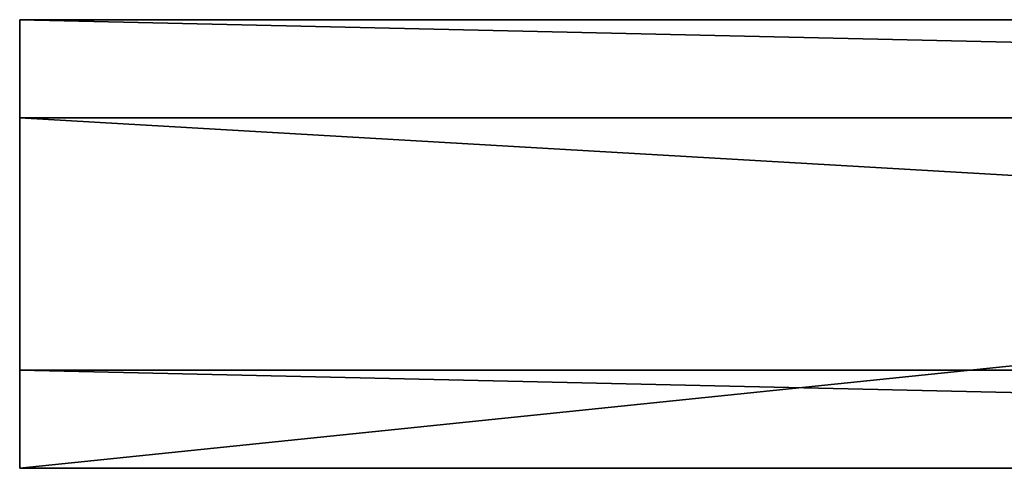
# Model space of a CAD drawing. Header units: millimetres. Extents: x -78 to 106, y -69 to 35.
# Tile 2 of 256: x -78 to -42, y -8 to 8. Entities that reach past the tile are written whole.
import ezdxf

# ---------------------------------------------------------------- set-up
doc = ezdxf.new("R2010")
doc.units = ezdxf.units.MM
doc.header["$LTSCALE"] = 25.4
doc.layers.get('0').update_dxf_attribs({"true_color": 0xff5454})

# ---------------------------------------------------------------- blocks, each defined once
blk = doc.blocks.new('LVM-SPOT-L-LED-10147.STL')
at = {"color": 18, "true_color": 0x000000}
mesh = blk.add_polyface(dxfattribs=at)
corners = [(77.5, 8, 167.935), (-77.5, -8, 167.935), (-77.5, 8, 167.935), (77.5, -8, 167.935)]
mesh.append_faces([[corners[k] for k in face] for face in [(0, 1, 2), (1, 0, 3)]], dxfattribs={"vtx0": -1, "color": 18})
mesh = blk.add_polyface(dxfattribs=at)
corners = [(-77.5, 8, 183.635), (77.5, 8, 167.935), (-77.5, 8, 167.935), (77.5, 8, 183.635)]
mesh.append_faces([[corners[k] for k in face] for face in [(0, 1, 2), (1, 0, 3)]], dxfattribs={"vtx0": -1, "color": 18})
mesh = blk.add_polyface(dxfattribs=at)
corners = [(77.5, 4.5, 183.635), (-77.5, 8, 183.635), (-77.5, 4.5, 183.635), (77.5, 8, 183.635)]
mesh.append_faces([[corners[k] for k in face] for face in [(0, 1, 2), (1, 0, 3)]], dxfattribs={"vtx0": -1, "color": 18})
mesh = blk.add_polyface(dxfattribs=at)
corners = [(-77.5, 4.5, 184.935), (-77.5, -4.5, 183.635), (-77.5, -4.5, 184.935), (-77.5, -8, 167.935), (-77.5, -8, 183.635), (-77.5, 8, 167.935), (-77.5, 4.5, 183.635), (-77.5, 8, 183.635)]
mesh.append_faces([[corners[k] for k in face] for face in [(0, 1, 2), (1, 3, 4), (5, 6, 7)]], dxfattribs={"vtx0": -1, "color": 18})
mesh.append_faces([[corners[k] for k in face] for face in [(3, 1, 5), (6, 1, 0)]], dxfattribs={"vtx0": -1, "vtx1": -1, "color": 18})
mesh.append_faces([[corners[k] for k in face] for face in [(5, 1, 6)]], dxfattribs={"vtx0": -1, "vtx1": -1, "vtx2": -1, "color": 18})
mesh = blk.add_polyface(dxfattribs=at)
corners = [(-77.5, 4.5, 184.935), (77.5, 4.5, 183.635), (-77.5, 4.5, 183.635), (77.5, 4.5, 184.935)]
mesh.append_faces([[corners[k] for k in face] for face in [(0, 1, 2), (1, 0, 3)]], dxfattribs={"vtx0": -1, "color": 18})
mesh = blk.add_polyface(dxfattribs=at)
corners = [(77.5, -4.5, 184.935), (-77.5, 4.5, 184.935), (-77.5, -4.5, 184.935), (77.5, 4.5, 184.935)]
mesh.append_faces([[corners[k] for k in face] for face in [(0, 1, 2), (1, 0, 3)]], dxfattribs={"vtx0": -1, "color": 18})
mesh = blk.add_polyface(dxfattribs=at)
corners = [(77.5, -4.5, 184.935), (-77.5, -4.5, 183.635), (77.5, -4.5, 183.635), (-77.5, -4.5, 184.935)]
mesh.append_faces([[corners[k] for k in face] for face in [(0, 1, 2), (1, 0, 3)]], dxfattribs={"vtx0": -1, "color": 18})
mesh = blk.add_polyface(dxfattribs=at)
corners = [(77.5, -8, 183.635), (-77.5, -4.5, 183.635), (-77.5, -8, 183.635), (77.5, -4.5, 183.635)]
mesh.append_faces([[corners[k] for k in face] for face in [(0, 1, 2), (1, 0, 3)]], dxfattribs={"vtx0": -1, "color": 18})
mesh = blk.add_polyface(dxfattribs=at)
corners = [(77.5, -8, 183.635), (-77.5, -8, 167.935), (77.5, -8, 167.935), (-77.5, -8, 183.635)]
mesh.append_faces([[corners[k] for k in face] for face in [(0, 1, 2), (1, 0, 3)]], dxfattribs={"vtx0": -1, "color": 18})

msp = doc.modelspace()

# ---------------------------------------------------------------- block references
at = {"color": 0}
msp.add_blockref('LVM-SPOT-L-LED-10147.STL', (0, 0), dxfattribs=at)

doc.saveas('drawing.dxf')
